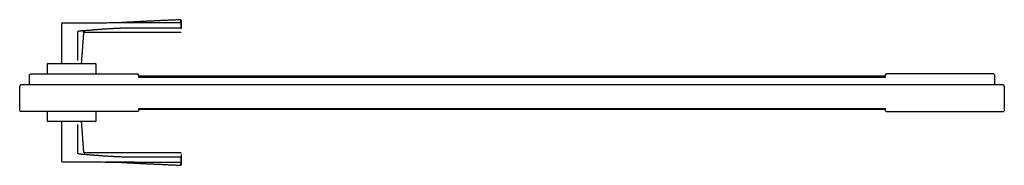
# Model space of a CAD drawing. Header units: millimetres. Extents: x 0 to 17620, y 0 to 4200.
# Tile 9 of 20: x 7002 to 8041, y 1022 to 1175. Entities that reach past the tile are written whole.
import ezdxf

# ---------------------------------------------------------------- set-up
doc = ezdxf.new("R2010")
doc.units = ezdxf.units.MM
doc.layers.add('151', color=250, linetype='Continuous')

msp = doc.modelspace()

# ---------------------------------------------------------------- linework, layer by layer
at = {"layer": '151', "linetype": 'Continuous'}
for p, q in [((7046.9, 1129.4), (7046.9, 1171.5)), ((7046.9, 1132.4), (7046.9, 1171.5)), ((7172.9, 1172.1), (7172.9, 1166.6)), ((7172.9, 1166.6), (7172.9, 1172.1)), ((7064.7, 1163.4), (7063.9, 1162.9)), ((7063.9, 1132.4), (7063.9, 1162.9)), ((7070.4, 1162.3), (7069, 1162.5)), ((7031.9, 1118.4), (7031.9, 1128.9)), ((7031.9, 1121.4), (7031.9, 1128.9)), ((7032.4, 1129.4), (7082.4, 1129.4)), ((7082.9, 1128.9), (7082.9, 1118.4)), ((7082.9, 1128.9), (7082.9, 1121.4)), ((7013.8, 1118.4), (7012.9, 1117.5)), ((7012.9, 1106.9), (7012.9, 1117.5)), ((7013.8, 1118.4), (7127.1, 1118.4)), ((7127.9, 1117.5), (7127.1, 1118.4)), ((7127.9, 1117.5), (7127.9, 1115)), ((7915.9, 1115.9), (7127.9, 1115.9)), ((7127.9, 1115), (7915.9, 1115)), ((7916.8, 1118.4), (7915.9, 1117.5)), ((7915.9, 1115), (7915.9, 1117.5)), ((8030.1, 1118.4), (7916.8, 1118.4)), ((8030.9, 1117.5), (8030.1, 1118.4)), ((8030.9, 1117.5), (8030.9, 1106.9)), ((7002.4, 1079.5), (7002.4, 1105.4)), ((7012.9, 1106.9), (7003.7, 1106.9)), ((8039.9, 1106.9), (7012.9, 1106.9)), ((8041.4, 1105.4), (8041.4, 1079.5)), ((7127.9, 1082), (7915.9, 1082)), ((7127.9, 1082), (7127.9, 1079.5)), ((7127.9, 1081.2), (7915.9, 1081.2)), ((7915.9, 1079.5), (7915.9, 1082)), ((7002.4, 1079.5), (7003.3, 1078.7)), ((7127.1, 1078.7), (7003.3, 1078.7)), ((7031.9, 1068.6), (7031.9, 1078.7)), ((7082.9, 1078.7), (7082.9, 1068.6)), ((7127.1, 1078.7), (7127.9, 1079.5)), ((7915.9, 1079.5), (7916.8, 1078.7)), ((7916.8, 1078.7), (8040.6, 1078.7)), ((8040.6, 1078.7), (8041.4, 1079.5)), ((7082.4, 1068.1), (7032.4, 1068.1)), ((7082.4, 1068.1), (7032.4, 1068.1)), ((7046.9, 1026), (7046.9, 1068.1)), ((7046.9, 1026), (7046.9, 1065.1)), ((7063.9, 1034.6), (7063.9, 1065.1)), ((7064.7, 1034.1), (7063.9, 1034.6)), ((7172.9, 1030.9), (7172.9, 1025.4)), ((7172.9, 1025.4), (7172.9, 1030.9))]:
    msp.add_line(p, q, dxfattribs=at)
for centre, radius, start, end in [((7047.4, 1171.5), 0.5, 90.2042, 180), ((7032.4, 1128.9), 0.5, 90, 180), ((7082.4, 1128.9), 0.5, 0, 90), ((7003.9, 1105.4), 1.5, 97.1566, 180), ((8039.9, 1105.4), 1.5, 0, 90), ((7032.4, 1068.6), 0.5, 180, 270), ((7082.4, 1068.6), 0.5, 270, 0), ((7172.4, 1034.6), 0.5, 0, 89.9817), ((7047.4, 1026), 0.5, 180, 269.7958)]:
    msp.add_arc(centre, radius, start, end, dxfattribs=at)
for centre, major_axis, ratio, start_param, end_param in [((7172.4, 1166.6), (0.5, 0), 0.775308, 4.712325, 6.283185), ((7070.6, 1161.8), (0.156, 0.475), 1, 0.000012, 1.811516), ((7070.6, 1035.7), (0.156, -0.475), 1, 4.470352, 6.283174), ((7172.4, 1025.4), (0.5, 0), 0.869204, 4.711288, 6.283185)]:
    msp.add_ellipse(centre, major_axis=major_axis, ratio=ratio, start_param=start_param, end_param=end_param, dxfattribs=at)
for points, degree in [([(7172.9, 1175.4), (7141.4, 1174), (7109.9, 1172.4)], 2), ([(7067.7, 1129.4), (7070.1, 1161.8)], 1), ([(7070.6, 1162.3), (7121.8, 1162.4), (7172.9, 1162.4)], 2), ([(7070.1, 1035.7), (7067.7, 1068.1)], 1), ([(7172.4, 1035.1), (7121.5, 1035.1), (7070.6, 1035.2)], 2), ([(7109.9, 1025.1), (7141.4, 1023.5), (7172.9, 1022.1)], 2)]:
    msp.add_open_spline(points, degree=degree, dxfattribs=at)
for points, knots in [([(7172.4, 1172.5), (7172.4, 1172.8), (7172.4, 1173.2), (7172.4, 1173.6), (7172.4, 1173.9), (7172.4, 1174), (7172.4, 1174.1), (7172.4, 1174.2), (7172.4, 1174.2), (7172.4, 1174.4), (7172.4, 1174.5), (7172.4, 1174.8), (7172.4, 1175), (7172.4, 1175.2), (7172.4, 1175.3), (7172.4, 1175.4), (7172.4, 1175.4), (7172.4, 1175.4), (7172.4, 1175.4), (7172.4, 1175.4)], [0, 0, 0, 0, 0.124939, 0.249879, 0.249879, 0.312348, 0.343583, 0.343583, 0.374818, 0.374818, 0.499757, 0.499757, 0.624697, 0.749636, 0.874576, 0.874576, 0.999515, 0.999515, 1, 1, 1, 1]), ([(7172.9, 1174.9), (7172.9, 1174.9), (7172.9, 1174.9), (7172.9, 1174.9), (7172.9, 1174.9), (7172.9, 1174.8), (7172.9, 1174.7), (7172.9, 1174.5), (7172.9, 1174.3), (7172.9, 1174.1), (7172.9, 1173.9), (7172.9, 1173.8), (7172.9, 1173.7), (7172.9, 1173.6), (7172.9, 1173.5), (7172.9, 1173.4), (7172.9, 1173.1), (7172.9, 1172.8), (7172.9, 1172.3), (7172.9, 1172.1)], [0, 0, 0, 0, 0.00062, 0.00062, 0.125543, 0.125543, 0.250465, 0.375388, 0.50031, 0.50031, 0.625233, 0.625233, 0.656463, 0.656463, 0.687694, 0.750155, 0.750155, 0.875078, 1, 1, 1, 1]), ([(7047.4, 1172), (7052.6, 1172), (7057.8, 1172), (7065.6, 1172.1), (7068.2, 1172.1), (7073.4, 1172.2), (7076, 1172.2), (7081.3, 1172.2), (7083.9, 1172.3), (7089.1, 1172.3), (7091.7, 1172.3), (7096.9, 1172.3), (7099.5, 1172.4), (7103.4, 1172.4), (7104.7, 1172.4), (7107.3, 1172.4), (7108.6, 1172.4), (7111.2, 1172.4), (7112.5, 1172.4), (7115.1, 1172.4), (7116.4, 1172.4), (7120.3, 1172.4), (7122.9, 1172.4), (7128.1, 1172.5), (7130.7, 1172.5), (7135.9, 1172.5), (7138.5, 1172.5), (7143.8, 1172.5), (7146.4, 1172.5), (7151.6, 1172.5), (7154.2, 1172.5), (7162, 1172.5), (7167.2, 1172.5), (7172.4, 1172.5)], [0, 0, 0, 0, 0.125, 0.125, 0.1875, 0.1875, 0.25, 0.25, 0.3125, 0.3125, 0.375, 0.375, 0.4375, 0.4375, 0.46875, 0.46875, 0.5, 0.5, 0.53125, 0.53125, 0.5625, 0.5625, 0.625, 0.625, 0.6875, 0.6875, 0.75, 0.75, 0.8125, 0.8125, 0.875, 0.875, 1, 1, 1, 1]), ([(7047.4, 1171.1), (7047.4, 1171.2), (7047.4, 1171.3), (7047.4, 1171.6), (7047.4, 1171.8), (7047.4, 1172)], [0, 0, 0, 0, 0.318801, 0.318801, 1, 1, 1, 1]), ([(7065.3, 1163.3), (7065.1, 1163.3), (7065, 1163.3), (7064.9, 1163.3), (7064.8, 1163.3), (7064.7, 1163.3), (7064.6, 1163.3), (7064.6, 1163.2), (7064.5, 1163.2), (7064.5, 1163.2), (7064.4, 1163.2), (7064.4, 1163.2), (7064.4, 1163.2), (7064.3, 1163.2), (7064.3, 1163.1), (7064.2, 1163.1), (7064.2, 1163.1), (7064.2, 1163.1), (7064.1, 1163.1), (7064.1, 1163), (7064.1, 1163), (7064.1, 1163), (7064.1, 1163), (7064.1, 1163), (7064.1, 1163), (7064, 1163), (7064, 1163), (7064, 1162.9), (7064, 1162.9), (7064, 1162.9), (7064, 1162.9), (7064, 1162.9), (7064, 1162.9), (7064, 1162.9)], [0, 0, 0, 0, 0.25, 0.25, 0.375, 0.375, 0.5, 0.5, 0.5625, 0.5625, 0.625, 0.625, 0.6875, 0.6875, 0.75, 0.75, 0.8125, 0.8125, 0.875, 0.875, 0.90625, 0.90625, 0.921875, 0.921875, 0.9375, 0.9375, 0.953125, 0.953125, 0.96875, 0.96875, 0.984375, 0.984375, 1, 1, 1, 1]), ([(7070.6, 1162.3), (7070.6, 1162.3), (7070.6, 1162.3), (7070.6, 1162.3), (7070.6, 1162.3), (7070.6, 1162.3), (7070.6, 1162.3), (7070.6, 1162.3), (7070.6, 1162.3), (7070.6, 1162.3), (7070.5, 1162.3), (7070.5, 1162.3), (7070.4, 1162.4), (7070.4, 1162.4)], [0, 0, 0, 0, 0.000508, 0.000508, 0.08025, 0.08025, 0.159992, 0.159992, 0.319477, 0.319477, 0.638447, 0.957416, 1, 1, 1, 1]), ([(7172.9, 1033.6), (7172.9, 1033.6), (7172.9, 1033.6), (7172.9, 1033.5), (7172.9, 1033.3), (7172.9, 1032.9), (7172.9, 1032.5), (7172.9, 1032), (7172.9, 1031.4), (7172.9, 1031.2), (7172.9, 1030.9)], [0, 0, 0, 0, 0.008121, 0.008121, 0.256091, 0.256091, 0.504061, 0.75203, 0.75203, 1, 1, 1, 1]), ([(7172.4, 1025), (7167.2, 1025), (7162, 1025), (7154.2, 1025), (7151.6, 1025), (7146.4, 1025), (7143.8, 1025), (7138.5, 1025), (7135.9, 1025), (7130.7, 1025), (7128.1, 1025), (7122.9, 1025.1), (7120.3, 1025.1), (7116.4, 1025.1), (7115.1, 1025.1), (7112.5, 1025.1), (7111.2, 1025.1), (7108.6, 1025.1), (7107.3, 1025.1), (7104.7, 1025.1), (7103.4, 1025.1), (7099.5, 1025.1), (7096.9, 1025.1), (7091.7, 1025.2), (7089.1, 1025.2), (7083.9, 1025.2), (7081.3, 1025.2), (7076, 1025.3), (7073.4, 1025.3), (7068.2, 1025.4), (7065.6, 1025.4), (7057.8, 1025.4), (7052.6, 1025.5), (7047.4, 1025.5)], [0, 0, 0, 0, 0.125, 0.125, 0.1875, 0.1875, 0.25, 0.25, 0.3125, 0.3125, 0.375, 0.375, 0.4375, 0.4375, 0.46875, 0.46875, 0.5, 0.5, 0.53125, 0.53125, 0.5625, 0.5625, 0.625, 0.625, 0.6875, 0.6875, 0.75, 0.75, 0.8125, 0.8125, 0.875, 0.875, 1, 1, 1, 1]), ([(7092.7, 1025.7), (7093.2, 1025.7), (7093.7, 1025.7), (7096.9, 1025.6), (7099.5, 1025.6), (7103.4, 1025.6), (7104.7, 1025.6), (7107.3, 1025.6), (7108.6, 1025.6), (7111.2, 1025.6), (7112.5, 1025.6), (7115.1, 1025.6), (7116.4, 1025.6), (7120.3, 1025.6), (7125.5, 1025.5), (7130.7, 1025.5), (7135.9, 1025.5), (7138.5, 1025.5), (7146.4, 1025.5), (7151.6, 1025.4), (7158.6, 1025.4), (7160.4, 1025.4), (7162.2, 1025.4)], [0, 0, 0, 0, 0.022885, 0.022885, 0.135343, 0.135343, 0.191571, 0.191571, 0.2478, 0.2478, 0.304029, 0.304029, 0.360258, 0.360258, 0.472715, 0.585172, 0.585172, 0.69763, 0.69763, 0.922545, 0.922545, 1, 1, 1, 1]), ([(7172.4, 1022.1), (7172.4, 1022.1), (7172.4, 1022.1), (7172.4, 1022.2), (7172.4, 1022.3), (7172.4, 1022.5), (7172.4, 1022.7), (7172.4, 1022.9), (7172.4, 1023.1), (7172.4, 1023.3), (7172.4, 1023.3), (7172.4, 1023.4), (7172.4, 1023.5), (7172.4, 1023.7), (7172.4, 1023.8), (7172.4, 1023.9), (7172.4, 1023.9), (7172.4, 1024.1), (7172.4, 1024.2), (7172.4, 1024.5), (7172.4, 1024.7), (7172.4, 1025)], [0, 0, 0, 0, 0.124218, 0.124218, 0.24933, 0.374441, 0.499553, 0.499553, 0.624665, 0.624665, 0.655943, 0.655943, 0.687221, 0.749777, 0.781054, 0.781054, 0.812332, 0.812332, 0.874888, 0.874888, 1, 1, 1, 1]), ([(7172.9, 1025.4), (7172.9, 1025.2), (7172.9, 1024.7), (7172.9, 1024.4), (7172.9, 1024.1), (7172.9, 1024), (7172.9, 1023.9), (7172.9, 1023.8), (7172.9, 1023.6), (7172.9, 1023.4), (7172.9, 1023.2), (7172.9, 1023), (7172.9, 1022.8), (7172.9, 1022.7), (7172.9, 1022.6), (7172.9, 1022.6), (7172.9, 1022.6), (7172.9, 1022.6), (7172.9, 1022.7), (7172.9, 1022.8), (7172.9, 1023), (7172.9, 1023.2), (7172.9, 1023.4), (7172.9, 1023.6), (7172.9, 1023.7), (7172.9, 1023.8), (7172.9, 1023.9), (7172.9, 1024), (7172.9, 1024.1), (7172.9, 1024.4), (7172.9, 1024.7), (7172.9, 1025.2), (7172.9, 1025.4)], [0, 0, 0, 0, 0.0625, 0.125, 0.125, 0.15625, 0.15625, 0.1875, 0.1875, 0.25, 0.25, 0.3125, 0.375, 0.4375, 0.4375, 0.5, 0.5, 0.5625, 0.5625, 0.625, 0.6875, 0.75, 0.75, 0.8125, 0.8125, 0.828125, 0.828125, 0.84375, 0.875, 0.875, 0.9375, 1, 1, 1, 1])]:
    msp.add_open_spline(points, degree=3, knots=knots, dxfattribs=at)
for points, weights, knots in [([(7172.4, 1166.4), (7159.9, 1166.4), (7141.9, 1166.4), (7122.5, 1166.4), (7114.1, 1166.4), (7109.9, 1166.4), (7105.7, 1166.2), (7094.5, 1165.7), (7080.8, 1164.6), (7068.6, 1163.6), (7064.7, 1163.4)], [1.04304917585, 1.04124582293, 1.03470289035, 1.02897094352, 1.02727779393, 1.02659312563, 1.02622201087, 1.02465355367, 1.02160231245, 1.01898983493, 1.01824479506], [0, 0, 0, 0, 0.346679, 0.502082, 0.540918, 0.579791, 0.618723, 0.65771, 0.892016, 1, 1, 1, 1]), ([(7064.7, 1034.1), (7068.6, 1033.9), (7080.8, 1032.9), (7094.5, 1031.8), (7105.7, 1031.3), (7109.9, 1031.1), (7114.1, 1031.1), (7122.5, 1031.1), (7141.9, 1031.1), (7159.9, 1031.1), (7172.4, 1031.1)], [1.01824479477, 1.01898983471, 1.02160231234, 1.02465355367, 1.02622201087, 1.02659312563, 1.02727779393, 1.02897094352, 1.03470289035, 1.04124582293, 1.04304917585], [0, 0, 0, 0, 0.107984, 0.34229, 0.381277, 0.420209, 0.459082, 0.497918, 0.653321, 1, 1, 1, 1])]:
    msp.add_rational_spline(points, weights, degree=3, knots=knots, dxfattribs=at)

doc.saveas('drawing.dxf')
